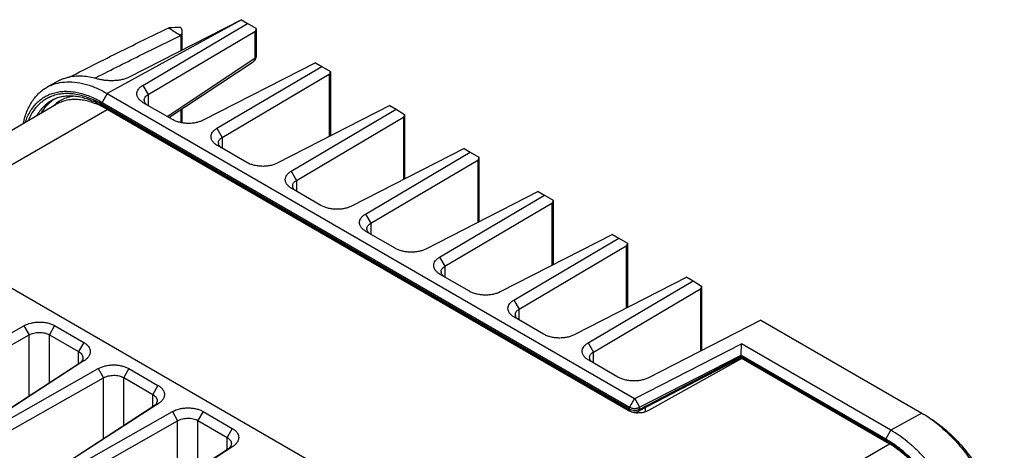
# Model space of a CAD drawing. Header units: inches. Extents: x 0 to 34, y 0 to 22.
# Tile 23 of 65: x 2.9 to 6.3, y 15.6 to 17. Entities that reach past the tile are written whole.
import ezdxf

# ---------------------------------------------------------------- set-up
doc = ezdxf.new("R2010")
doc.units = ezdxf.units.IN
doc.header["$LTSCALE"] = 1.87
doc.header["$MEASUREMENT"] = 0
doc.layers.get('0').update_dxf_attribs({"linetype": 'CONTINUOUS'})
doc.layers.add('02___PRT_ALL_AXES', color=7, linetype='CONTINUOUS')

msp = doc.modelspace()

# ---------------------------------------------------------------- linework, layer by layer
at = {"color": 7, "linetype": 'CONTINUOUS'}
for p, q in [((3.6503, 17.0297), (3.1906, 16.7772)), ((3.6506, 17.03), (3.2635, 16.8327)), ((3.312, 16.8051), (3.6717, 17.0173)), ((3.6503, 17.0297), (3.6717, 17.0173)), ((3.701, 17), (3.6717, 17.0173)), ((3.3303, 16.7739), (3.6969, 16.9902)), ((3.4464, 16.9904), (3.4464, 16.9261)), ((3.6969, 16.9902), (3.6969, 16.8982)), ((3.701, 17), (3.701, 16.9992)), ((3.701, 16.9992), (3.701, 16.9035)), ((3.4424, 16.976), (3.4388, 16.9783)), ((3.4424, 16.976), (3.4424, 16.924)), ((3.3954, 16.6989), (3.6969, 16.8982)), ((3.4019, 16.6951), (3.6907, 16.886)), ((3.9046, 16.8828), (3.519, 16.6856)), ((3.6932, 16.8881), (3.6913, 16.8864)), ((3.7009, 16.902), (3.701, 16.9039)), ((3.9046, 16.8828), (3.9262, 16.8703)), ((3.5666, 16.6582), (3.9262, 16.8703)), ((3.9262, 16.8703), (3.9555, 16.853)), ((3.9555, 16.853), (3.9555, 16.8522)), ((3.9555, 16.8522), (3.9555, 16.6317)), ((3.0282, 16.8226), (2.986, 16.7999)), ((3.1472, 16.8296), (3.1492, 16.8306)), ((3.1492, 16.8306), (3.1526, 16.8323)), ((3.5849, 16.6269), (3.9515, 16.8432)), ((3.9515, 16.8432), (3.9515, 16.6296)), ((3.312, 16.8051), (3.3303, 16.7739)), ((3.1906, 16.7772), (3.173, 16.7471)), ((3.173, 16.7471), (4.9808, 15.7033)), ((3.1906, 16.7772), (4.9985, 15.7334)), ((3.3138, 16.7459), (3.3126, 16.7467)), ((3.3303, 16.7739), (3.3303, 16.7364)), ((2.4956, 16.3217), (3.1906, 16.723)), ((4.9808, 15.6962), (3.173, 16.74)), ((4.9837, 15.6898), (3.1759, 16.7336)), ((4.9764, 15.6919), (3.1906, 16.723)), ((3.1906, 16.723), (3.1906, 16.723)), ((3.4139, 16.6882), (3.3138, 16.7459)), ((3.4424, 16.7219), (3.4424, 16.6777)), ((3.4464, 16.7245), (3.4464, 16.6769)), ((4.1592, 16.7358), (3.7735, 16.5387)), ((3.8211, 16.5112), (4.1808, 16.7233)), ((4.1592, 16.7358), (4.1808, 16.7233)), ((4.1808, 16.7233), (4.2101, 16.706)), ((3.8394, 16.4799), (4.2061, 16.6962)), ((4.2061, 16.6962), (4.2061, 16.4827)), ((4.2101, 16.706), (4.2101, 16.7052)), ((4.2101, 16.7053), (4.2101, 16.4847)), ((3.5666, 16.6582), (3.5849, 16.6269)), ((3.5849, 16.6269), (3.5849, 16.5895)), ((3.5684, 16.599), (3.5671, 16.5997)), ((3.6685, 16.5412), (3.5684, 16.599)), ((4.4138, 16.5888), (4.0281, 16.3917)), ((4.4138, 16.5888), (4.4353, 16.5764)), ((4.0757, 16.3642), (4.4353, 16.5764)), ((4.094, 16.3329), (4.4606, 16.5492)), ((4.4353, 16.5764), (4.4646, 16.559)), ((4.4606, 16.5492), (4.4606, 16.3357)), ((4.4646, 16.559), (4.4647, 16.5582)), ((4.4647, 16.5583), (4.4647, 16.3377)), ((3.8211, 16.5112), (3.8394, 16.4799)), ((3.8394, 16.4799), (3.8394, 16.4425)), ((3.823, 16.452), (3.8217, 16.4527)), ((3.923, 16.3942), (3.823, 16.452)), ((4.6683, 16.4418), (4.2826, 16.2447)), ((4.3302, 16.2172), (4.6899, 16.4294)), ((4.6683, 16.4418), (4.6899, 16.4294)), ((4.6899, 16.4294), (4.7192, 16.412)), ((4.7192, 16.412), (4.7192, 16.4112)), ((4.7192, 16.4113), (4.7192, 16.1908)), ((4.3485, 16.186), (4.7152, 16.4023)), ((4.7152, 16.4023), (4.7152, 16.1887)), ((4.2625, 15.301), (2.4482, 16.3486)), ((4.0757, 16.3642), (4.094, 16.3329)), ((4.094, 16.3329), (4.094, 16.2955)), ((4.0775, 16.305), (4.0762, 16.3058)), ((4.1776, 16.2472), (4.0775, 16.305)), ((4.9229, 16.2949), (4.5372, 16.0977)), ((4.5848, 16.0702), (4.9445, 16.2824)), ((4.9229, 16.2949), (4.9445, 16.2824)), ((4.9445, 16.2824), (4.9738, 16.2651)), ((4.6031, 16.039), (4.9697, 16.2553)), ((4.9697, 16.2553), (4.9697, 16.0417)), ((4.9738, 16.2651), (4.9738, 16.2643)), ((4.9738, 16.2643), (4.9738, 16.0438)), ((4.3302, 16.2172), (4.3485, 16.186)), ((4.3485, 16.186), (4.3485, 16.1485)), ((4.3321, 16.158), (4.3308, 16.1588)), ((4.4322, 16.1002), (4.3321, 16.158)), ((5.1774, 16.1479), (4.7918, 15.9508)), ((5.1774, 16.1479), (5.199, 16.1354)), ((4.8394, 15.9233), (5.199, 16.1354)), ((4.8577, 15.892), (5.2243, 16.1083)), ((5.199, 16.1354), (5.2283, 16.1181)), ((5.2243, 16.1083), (5.2243, 15.8947)), ((5.2283, 16.1181), (5.2283, 16.1173)), ((5.2283, 16.1173), (5.2283, 15.8968)), ((4.5848, 16.0702), (4.6031, 16.039)), ((4.6031, 16.0015), (4.6031, 16.039)), ((4.5866, 16.011), (4.5854, 16.0118)), ((4.6867, 15.9533), (4.5866, 16.011)), ((2.5191, 15.7639), (2.9047, 15.9821)), ((2.9047, 15.9821), (2.9227, 15.9506)), ((3.0098, 15.9825), (2.9921, 15.9513)), ((3.0098, 15.9825), (3.1099, 15.9247)), ((5.432, 16.0009), (5.0463, 15.8038)), ((5.432, 16.0009), (5.9837, 15.6824)), ((2.5295, 15.7282), (2.9227, 15.9506)), ((2.9227, 15.7413), (2.9227, 15.9506)), ((2.9921, 15.7863), (2.9921, 15.9513)), ((2.9921, 15.9513), (3.0922, 15.8936)), ((3.1099, 15.9247), (3.0922, 15.8936)), ((4.8394, 15.9233), (4.8577, 15.892)), ((4.9993, 15.7334), (5.3648, 15.9202)), ((5.3638, 15.881), (5.3648, 15.9202)), ((5.8776, 15.6241), (5.3648, 15.9202)), ((3.0922, 15.8512), (3.0922, 15.8936)), ((4.8577, 15.8546), (4.8577, 15.892)), ((5.3643, 15.8717), (5.0124, 15.6892)), ((5.0155, 15.7029), (5.3638, 15.881)), ((5.3638, 15.8764), (5.0155, 15.6957)), ((5.3668, 15.8701), (5.0465, 15.6915)), ((5.3638, 15.877), (5.3638, 15.8805)), ((5.86, 15.594), (5.3638, 15.8805)), ((5.3638, 15.877), (5.86, 15.5905)), ((5.3642, 15.8717), (5.3638, 15.8753)), ((5.3641, 15.8717), (5.8631, 15.5836)), ((3.0934, 15.852), (2.7268, 15.6143)), ((3.1117, 15.8626), (2.752, 15.6294)), ((2.7736, 15.6169), (3.1593, 15.8351)), ((3.1117, 15.8626), (3.0934, 15.852)), ((3.1593, 15.8351), (3.1772, 15.8036)), ((3.2643, 15.8355), (3.2467, 15.8044)), ((3.2643, 15.8355), (3.3644, 15.7777)), ((4.8412, 15.8641), (4.8399, 15.8648)), ((4.9413, 15.8063), (4.8412, 15.8641)), ((5.3403, 15.8553), (5.3403, 15.8593)), ((2.784, 15.5812), (3.1772, 15.8036)), ((3.1772, 15.5943), (3.1772, 15.8036)), ((3.2467, 15.6394), (3.2467, 15.8044)), ((3.2467, 15.8044), (3.3467, 15.7466)), ((3.3644, 15.7777), (3.3467, 15.7466)), ((3.3467, 15.7042), (3.3467, 15.7466)), ((3.348, 15.705), (2.9813, 15.4673)), ((3.3662, 15.7156), (3.0066, 15.4824)), ((3.3662, 15.7156), (3.348, 15.705)), ((4.965, 15.6985), (4.965, 15.7006)), ((4.9985, 15.7334), (4.9808, 15.7033)), ((4.9808, 15.6962), (4.9808, 15.7033)), ((4.9985, 15.7334), (4.9993, 15.7334)), ((4.9993, 15.7334), (5.0155, 15.7029)), ((5.0155, 15.6957), (5.0155, 15.7029)), ((5.0344, 15.7006), (5.0344, 15.6866)), ((3.0282, 15.4699), (3.4139, 15.6881)), ((3.4139, 15.6881), (3.4318, 15.6566)), ((3.5189, 15.6885), (3.5012, 15.6574)), ((3.5189, 15.6885), (3.619, 15.6307)), ((4.9764, 15.6919), (4.9764, 15.6919)), ((4.9803, 15.6899), (4.9764, 15.6919)), ((4.9964, 15.6861), (4.9999, 15.686)), ((5.9837, 15.6824), (5.8776, 15.6241)), ((5.9837, 15.6824), (5.9908, 15.6782)), ((3.0386, 15.4342), (3.4318, 15.6566)), ((3.4318, 15.4473), (3.4318, 15.6566)), ((3.5012, 15.4924), (3.5012, 15.6574)), ((3.5012, 15.6574), (3.6013, 15.5996)), ((3.619, 15.6307), (3.6013, 15.5996)), ((3.6013, 15.5573), (3.6013, 15.5996)), ((5.86, 15.594), (5.8776, 15.6241)), ((3.6208, 15.5686), (3.2612, 15.3354)), ((3.6208, 15.5686), (3.6025, 15.558)), ((4.466, 14.7647), (5.8733, 15.5773)), ((3.6025, 15.558), (3.2359, 15.3203))]:
    msp.add_line(p, q, dxfattribs=at)
for points in [[(3.6907, 16.886), (3.692, 16.887), (3.6942, 16.8888), (3.6961, 16.8908), (3.6976, 16.8929), (3.6989, 16.895), (3.6998, 16.8973), (3.7005, 16.8996), (3.7009, 16.902)], [(4.9837, 15.6898), (4.9865, 15.6884), (4.9897, 15.6872), (4.993, 15.6865), (4.9964, 15.6861)], [(4.9999, 15.686), (5.0034, 15.6863), (5.0067, 15.687), (5.01, 15.688), (5.0124, 15.6892)]]:
    msp.add_lwpolyline(points, dxfattribs=at)
for centre, radius, start, end in [((3.4858, 15.0747), 1.9293, 91.3011, 92.5149), ((9.4163, 26.4401), 11.1918, 237.48928, 237.71727), ((3.6822, 16.8988), 0.0154, 303.4556, 306.4054), ((3.67, 16.8983), 0.027, 357.4953, 359.7693), ((3.6956, 16.9035), 0.00537, 353.8131, 359.9832), ((3.0913, 16.6867), 0.1498, 101.9464, 106.6732), ((3.046, 16.6465), 0.1298, 112.8078, 113.5125), ((3.0552, 16.6538), 0.114, 114.7198, 118.7694), ((3.0756, 16.6534), 0.1242, 124.3965, 126.4792), ((3.0752, 16.654), 0.1235, 122.8937, 124.3955), ((3.0559, 16.6523), 0.1157, 112.0887, 114.718), ((3.0914, 16.6501), 0.12, 120.0562, 131.559), ((3.3487, 16.8064), 0.0698, 238.0148, 238.8072), ((3.3323, 16.7552), 0.0154, 179.9894, 182.1056), ((3.3327, 16.7552), 0.0158, 182.1615, 190.9439), ((3.0947, 16.6464), 0.125, 132.8738, 134.4221), ((3.0938, 16.6474), 0.1236, 131.5327, 132.8733), ((3.0135, 16.4531), 0.3241, 61.5344, 63.1969), ((3.009, 16.4448), 0.3335, 60.9503, 61.5369), ((3.005, 16.4376), 0.3417, 59.9973, 60.948), ((3.0327, 16.4495), 0.3158, 59.9907, 63.3226), ((3.6033, 16.6594), 0.0698, 238.0148, 238.8072), ((3.5868, 16.6082), 0.0154, 179.9894, 182.1056), ((3.5873, 16.6083), 0.0158, 182.1615, 190.9439), ((3.8578, 16.5124), 0.0698, 238.0148, 238.8072), ((3.8414, 16.4612), 0.0154, 179.9894, 182.1056), ((3.8418, 16.4613), 0.0158, 182.1615, 190.9439), ((4.0959, 16.3143), 0.0154, 179.9894, 182.1056), ((4.0964, 16.3143), 0.0158, 182.1615, 190.9439), ((4.1124, 16.3654), 0.0698, 238.0148, 238.8072), ((4.3669, 16.2185), 0.0698, 238.0148, 238.8072), ((4.3505, 16.1673), 0.0154, 179.9894, 182.1056), ((4.3509, 16.1673), 0.0158, 182.1615, 190.9439), ((4.6215, 16.0715), 0.0698, 238.0148, 238.8072), ((4.6051, 16.0203), 0.0154, 179.9894, 182.1056), ((4.6055, 16.0203), 0.0158, 182.1615, 190.9439), ((4.8596, 15.8733), 0.0154, 179.9894, 182.1056), ((4.86, 15.8734), 0.0158, 182.1615, 190.9439), ((5.6772, 15.8907), 0.3138, 182.6061, 182.8131), ((3.075, 15.9192), 0.0674, 302.9217, 304.4972), ((4.8761, 15.9245), 0.0698, 238.0148, 238.8072), ((3.3296, 15.7722), 0.0674, 302.9217, 304.4972), ((4.9934, 15.7181), 0.0253, 240.0504, 243.5235), ((4.9987, 15.7355), 0.0436, 268.9936, 270.9855), ((5.0116, 15.7678), 0.0844, 261.0771, 268.0118), ((5.7826, 15.3348), 0.4016, 56.8333, 58.7651), ((5.7657, 15.309), 0.4324, 53.8651, 56.8367), ((3.5842, 15.6252), 0.0674, 302.9217, 304.4972), ((5.6775, 15.278), 0.3648, 58.7359, 59.9917), ((5.6815, 15.2814), 0.3569, 59.0058, 59.997), ((5.68, 15.2675), 0.3653, 55.9973, 59.9302), ((5.6723, 15.2661), 0.3748, 56.8333, 59.0034), ((5.6669, 15.2608), 0.3851, 56.8217, 58.7232), ((5.6558, 15.2407), 0.4051, 53.9215, 56.841), ((5.6497, 15.2348), 0.4163, 53.8705, 56.7936), ((5.6604, 15.2383), 0.4005, 53.8983, 56.0012), ((5.6404, 15.222), 0.432, 53.7464, 53.8808), ((5.6348, 15.2143), 0.4416, 52.5054, 53.7411)]:
    msp.add_arc(centre, radius, start, end, dxfattribs=at)
for centre, major_axis, ratio, start_param, end_param in [((3.686, 17.0083), (-0.0111, 0.0181), 0.559592, -3.149943, -2.400218), ((3.9405, 16.8614), (-0.0111, 0.0181), 0.559592, -3.149943, -2.400218), ((4.1951, 16.7144), (-0.0111, 0.0181), 0.559592, -3.149943, -2.400218), ((4.4497, 16.5674), (-0.0111, 0.0181), 0.559592, -3.149943, -2.400218), ((4.7042, 16.4204), (-0.0111, 0.0181), 0.559592, -3.149943, -2.400218), ((4.9588, 16.2734), (-0.0111, 0.0181), 0.559592, -3.149943, -2.400218), ((5.2133, 16.1265), (-0.0111, 0.0181), 0.559592, -3.149943, -2.400218), ((5.3747, 15.8829), (0.0079, 0.0128), 0.597115, -3.908227, -3.858395)]:
    msp.add_ellipse(centre, major_axis=major_axis, ratio=ratio, start_param=start_param, end_param=end_param, dxfattribs=at)
for points, knots in [([(3.0603, 16.8332), (3.1231, 16.8652), (3.2363, 16.9224), (3.3503, 16.9779), (3.4012, 17.0022)], [0, 0, 0, 0, 0.555973, 1, 1, 1, 1]), ([(3.442, 17.0035), (3.4436, 17.0018), (3.4458, 16.9975), (3.4464, 16.9928), (3.4464, 16.9905)], [0, 0, 0, 0, 0.497209, 1, 1, 1, 1]), ([(3.4464, 16.9905), (3.4464, 16.9892), (3.4461, 16.9842), (3.4444, 16.9792), (3.4424, 16.976)], [0, 0, 0, 0, 0.248934, 1, 1, 1, 1]), ([(3.1526, 16.8323), (3.2054, 16.8592), (3.3017, 16.9077), (3.3986, 16.955), (3.4424, 16.976)], [0, 0, 0, 0, 0.549183, 1, 1, 1, 1]), ([(3.6969, 16.8971), (3.6969, 16.8963), (3.6968, 16.895), (3.6963, 16.8934), (3.6958, 16.8918), (3.6948, 16.89), (3.6938, 16.8887), (3.6932, 16.8881)], [0, 0, 0, 0, 0.258025, 0.383816, 0.508184, 0.754179, 1, 1, 1, 1]), ([(3.6969, 16.8975), (3.6975, 16.8979), (3.6985, 16.8986), (3.6998, 16.8999), (3.7006, 16.9014), (3.7009, 16.9024), (3.7009, 16.9029)], [0, 0, 0, 0, 0.284333, 0.540762, 0.776399, 1, 1, 1, 1]), ([(2.986, 16.7999), (2.9947, 16.8046), (3.0134, 16.8122), (3.0332, 16.8158), (3.0434, 16.8167)], [0, 0, 0, 0, 0.491956, 1, 1, 1, 1]), ([(3.0483, 16.8301), (3.0461, 16.8295), (3.042, 16.8282), (3.0365, 16.8263), (3.0319, 16.8244), (3.0292, 16.8231), (3.028, 16.8225)], [0, 0, 0, 0, 0.318276, 0.590732, 0.81785, 1, 1, 1, 1]), ([(3.0434, 16.8167), (3.0549, 16.8177), (3.0789, 16.8174), (3.1156, 16.8103), (3.1535, 16.797), (3.1782, 16.7844), (3.1906, 16.7772)], [0, 0, 0, 0, 0.223396, 0.463256, 0.722006, 1, 1, 1, 1]), ([(3.155, 16.8276), (3.1468, 16.83), (3.1305, 16.8338), (3.1062, 16.8368), (3.0827, 16.8368), (3.0676, 16.8347), (3.0603, 16.8332)], [0, 0, 0, 0, 0.268094, 0.523081, 0.766318, 1, 1, 1, 1]), ([(3.2635, 16.8327), (3.2597, 16.8308), (3.2512, 16.8273), (3.2376, 16.8238), (3.223, 16.8217), (3.2081, 16.8209), (3.1934, 16.8212), (3.1794, 16.8225), (3.1667, 16.8246), (3.1587, 16.8265), (3.155, 16.8276)], [0, 0, 0, 0, 0.117986, 0.245979, 0.380169, 0.516383, 0.650309, 0.777832, 0.895407, 1, 1, 1, 1]), ([(2.9028, 16.6753), (2.9043, 16.6824), (2.9078, 16.6963), (2.9146, 16.7161), (2.923, 16.7344), (2.9329, 16.7512), (2.9442, 16.7662), (2.9568, 16.7794), (2.9707, 16.7908), (2.9808, 16.7971), (2.986, 16.7999)], [0, 0, 0, 0, 0.141233, 0.276571, 0.40644, 0.531429, 0.652287, 0.769928, 0.885437, 1, 1, 1, 1]), ([(2.9096, 16.6792), (2.9118, 16.6857), (2.9168, 16.6982), (2.9259, 16.7157), (2.9366, 16.7315), (2.9488, 16.7454), (2.9623, 16.7573), (2.9772, 16.7672), (2.9933, 16.775), (3.0105, 16.7806), (3.0287, 16.7841), (3.0477, 16.7853), (3.0675, 16.7843), (3.0879, 16.7811), (3.1089, 16.7758), (3.1302, 16.7683), (3.1517, 16.7588), (3.1659, 16.7512), (3.173, 16.7471)], [0, 0, 0, 0, 0.064417, 0.126154, 0.185578, 0.243152, 0.299438, 0.355073, 0.410731, 0.467083, 0.524763, 0.584326, 0.646229, 0.710834, 0.778407, 0.849127, 0.923027, 1, 1, 1, 1]), ([(3.3118, 16.7472), (3.3088, 16.749), (3.3034, 16.753), (3.2978, 16.7591), (3.2947, 16.7643), (3.293, 16.7683), (3.2919, 16.7723), (3.2916, 16.7764), (3.2919, 16.7805), (3.2933, 16.7859), (3.2969, 16.7925), (3.3035, 16.7995), (3.309, 16.8034), (3.312, 16.8051)], [0, 0, 0, 0, 0.142046, 0.271471, 0.332025, 0.390116, 0.446237, 0.50119, 0.556009, 0.611733, 0.729054, 0.858022, 1, 1, 1, 1]), ([(2.9942, 16.7655), (2.9901, 16.7637), (2.9821, 16.7597), (2.9708, 16.7525), (2.9601, 16.744), (2.9469, 16.7311), (2.9324, 16.7118), (2.9237, 16.6944), (2.9199, 16.6852)], [0, 0, 0, 0, 0.119642, 0.239212, 0.359584, 0.481597, 0.733348, 1, 1, 1, 1]), ([(3.0003, 16.7538), (2.995, 16.7509), (2.9849, 16.7443), (2.9711, 16.7322), (2.9588, 16.7179), (2.9519, 16.7073), (2.9487, 16.7017)], [0, 0, 0, 0, 0.242515, 0.487942, 0.739497, 1, 1, 1, 1]), ([(2.9645, 16.7109), (2.9694, 16.7192), (2.9777, 16.731), (2.9909, 16.7446), (2.998, 16.7505), (3.0017, 16.7533)], [0, 0, 0, 0, 0.510808, 0.75734, 1, 1, 1, 1]), ([(3.173, 16.74), (3.1651, 16.7445), (3.1494, 16.7528), (3.1183, 16.766), (3.087, 16.7746), (3.0565, 16.7773), (3.0351, 16.7766), (3.0147, 16.773), (3.0018, 16.7687), (2.9957, 16.7661)], [0, 0, 0, 0, 0.146858, 0.286986, 0.546312, 0.666627, 0.781586, 0.892258, 1, 1, 1, 1]), ([(3.1596, 16.7424), (3.1465, 16.749), (3.1265, 16.7574), (3.0995, 16.7647), (3.0803, 16.7679), (3.0619, 16.769), (3.0444, 16.768), (3.0278, 16.765), (3.0174, 16.7615), (3.0124, 16.7595)], [0, 0, 0, 0, 0.289237, 0.423028, 0.549733, 0.669806, 0.784128, 0.893786, 1, 1, 1, 1]), ([(3.1745, 16.7317), (3.1672, 16.7353), (3.1528, 16.7418), (3.131, 16.7494), (3.1096, 16.7544), (3.0888, 16.7569), (3.0689, 16.7567), (3.0499, 16.754), (3.032, 16.7486), (3.0209, 16.7433), (3.0156, 16.7403)], [0, 0, 0, 0, 0.146482, 0.285754, 0.417928, 0.543517, 0.663307, 0.778366, 0.890057, 1, 1, 1, 1]), ([(3.0313, 16.754), (3.0374, 16.7574), (3.0502, 16.7634), (3.0639, 16.767), (3.0709, 16.7683)], [0, 0, 0, 0, 0.494959, 1, 1, 1, 1]), ([(3.3169, 16.7552), (3.3169, 16.757), (3.3175, 16.7606), (3.3203, 16.7657), (3.3246, 16.7702), (3.3283, 16.7727), (3.3303, 16.7739)], [0, 0, 0, 0, 0.218217, 0.450792, 0.70972, 1, 1, 1, 1]), ([(3.3264, 16.7387), (3.3252, 16.7397), (3.3229, 16.7417), (3.3202, 16.745), (3.3182, 16.7485), (3.3174, 16.751), (3.3172, 16.7522)], [0, 0, 0, 0, 0.279413, 0.537174, 0.775811, 1, 1, 1, 1]), ([(3.1759, 16.7336), (3.1754, 16.7338), (3.1745, 16.7346), (3.1736, 16.7361), (3.1731, 16.7379), (3.173, 16.7393), (3.173, 16.74)], [0, 0, 0, 0, 0.217671, 0.450948, 0.710818, 1, 1, 1, 1]), ([(3.519, 16.6856), (3.5154, 16.6838), (3.5075, 16.6806), (3.4948, 16.6772), (3.4809, 16.6752), (3.4663, 16.6747), (3.4518, 16.6758), (3.4379, 16.6784), (3.4252, 16.6825), (3.4175, 16.6861), (3.4139, 16.6882)], [0, 0, 0, 0, 0.111222, 0.232889, 0.363544, 0.498474, 0.633279, 0.764316, 0.887539, 1, 1, 1, 1]), ([(3.5663, 16.6002), (3.5634, 16.6021), (3.5579, 16.606), (3.5524, 16.6121), (3.5492, 16.6173), (3.5475, 16.6213), (3.5465, 16.6253), (3.5461, 16.6294), (3.5465, 16.6335), (3.5479, 16.6389), (3.5515, 16.6456), (3.5581, 16.6525), (3.5636, 16.6564), (3.5666, 16.6582)], [0, 0, 0, 0, 0.142046, 0.271471, 0.332025, 0.390116, 0.446237, 0.50119, 0.556009, 0.611733, 0.729054, 0.858022, 1, 1, 1, 1]), ([(3.5714, 16.6082), (3.5714, 16.61), (3.5721, 16.6136), (3.5748, 16.6187), (3.5792, 16.6232), (3.5828, 16.6257), (3.5849, 16.6269)], [0, 0, 0, 0, 0.218217, 0.450792, 0.70972, 1, 1, 1, 1]), ([(3.5809, 16.5917), (3.5797, 16.5927), (3.5775, 16.5947), (3.5747, 16.598), (3.5727, 16.6015), (3.572, 16.604), (3.5717, 16.6053)], [0, 0, 0, 0, 0.279413, 0.537174, 0.775811, 1, 1, 1, 1]), ([(3.7735, 16.5387), (3.7699, 16.5368), (3.7621, 16.5336), (3.7493, 16.5302), (3.7354, 16.5282), (3.7209, 16.5277), (3.7064, 16.5288), (3.6925, 16.5315), (3.6798, 16.5355), (3.672, 16.5391), (3.6685, 16.5412)], [0, 0, 0, 0, 0.111222, 0.232889, 0.363544, 0.498474, 0.633279, 0.764316, 0.887539, 1, 1, 1, 1]), ([(3.8209, 16.4532), (3.8179, 16.4551), (3.8125, 16.4591), (3.807, 16.4651), (3.8038, 16.4704), (3.8021, 16.4743), (3.801, 16.4784), (3.8007, 16.4824), (3.8011, 16.4865), (3.8025, 16.4919), (3.806, 16.4986), (3.8126, 16.5056), (3.8181, 16.5094), (3.8211, 16.5112)], [0, 0, 0, 0, 0.142046, 0.271471, 0.332025, 0.390116, 0.446237, 0.50119, 0.556009, 0.611733, 0.729054, 0.858022, 1, 1, 1, 1]), ([(3.826, 16.4612), (3.826, 16.463), (3.8266, 16.4666), (3.8294, 16.4717), (3.8338, 16.4763), (3.8374, 16.4788), (3.8394, 16.4799)], [0, 0, 0, 0, 0.218217, 0.450792, 0.70972, 1, 1, 1, 1]), ([(3.8355, 16.4447), (3.8343, 16.4457), (3.832, 16.4477), (3.8293, 16.4511), (3.8273, 16.4546), (3.8265, 16.457), (3.8263, 16.4583)], [0, 0, 0, 0, 0.279413, 0.537174, 0.775811, 1, 1, 1, 1]), ([(4.0281, 16.3917), (4.0245, 16.3899), (4.0167, 16.3866), (4.0039, 16.3832), (3.99, 16.3812), (3.9754, 16.3807), (3.9609, 16.3818), (3.947, 16.3845), (3.9343, 16.3885), (3.9266, 16.3922), (3.923, 16.3942)], [0, 0, 0, 0, 0.111222, 0.232889, 0.363544, 0.498474, 0.633279, 0.764316, 0.887539, 1, 1, 1, 1]), ([(4.0754, 16.3063), (4.0725, 16.3081), (4.0671, 16.3121), (4.0615, 16.3182), (4.0583, 16.3234), (4.0566, 16.3273), (4.0556, 16.3314), (4.0553, 16.3355), (4.0556, 16.3395), (4.057, 16.345), (4.0606, 16.3516), (4.0672, 16.3586), (4.0727, 16.3624), (4.0757, 16.3642)], [0, 0, 0, 0, 0.142046, 0.271471, 0.332025, 0.390116, 0.446237, 0.50119, 0.556009, 0.611733, 0.729054, 0.858022, 1, 1, 1, 1]), ([(4.0806, 16.3143), (4.0806, 16.316), (4.0812, 16.3197), (4.0839, 16.3247), (4.0883, 16.3293), (4.092, 16.3318), (4.094, 16.3329)], [0, 0, 0, 0, 0.218217, 0.450792, 0.70972, 1, 1, 1, 1]), ([(4.0901, 16.2978), (4.0888, 16.2987), (4.0866, 16.3007), (4.0838, 16.3041), (4.0819, 16.3076), (4.0811, 16.3101), (4.0808, 16.3113)], [0, 0, 0, 0, 0.279413, 0.537174, 0.775811, 1, 1, 1, 1]), ([(4.2826, 16.2447), (4.279, 16.2429), (4.2712, 16.2396), (4.2585, 16.2362), (4.2445, 16.2342), (4.23, 16.2337), (4.2155, 16.2349), (4.2016, 16.2375), (4.1889, 16.2415), (4.1811, 16.2452), (4.1776, 16.2472)], [0, 0, 0, 0, 0.111222, 0.232889, 0.363544, 0.498474, 0.633279, 0.764316, 0.887539, 1, 1, 1, 1]), ([(4.33, 16.1593), (4.327, 16.1611), (4.3216, 16.1651), (4.3161, 16.1712), (4.3129, 16.1764), (4.3112, 16.1804), (4.3102, 16.1844), (4.3098, 16.1885), (4.3102, 16.1925), (4.3116, 16.198), (4.3152, 16.2046), (4.3218, 16.2116), (4.3272, 16.2154), (4.3303, 16.2172)], [0, 0, 0, 0, 0.142046, 0.271471, 0.332025, 0.390116, 0.446237, 0.50119, 0.556009, 0.611733, 0.729054, 0.858022, 1, 1, 1, 1]), ([(4.3351, 16.1673), (4.3351, 16.169), (4.3357, 16.1727), (4.3385, 16.1777), (4.3429, 16.1823), (4.3465, 16.1848), (4.3485, 16.186)], [0, 0, 0, 0, 0.218217, 0.450792, 0.70972, 1, 1, 1, 1]), ([(4.3446, 16.1508), (4.3434, 16.1517), (4.3412, 16.1537), (4.3384, 16.1571), (4.3364, 16.1606), (4.3356, 16.1631), (4.3354, 16.1643)], [0, 0, 0, 0, 0.279413, 0.537174, 0.775811, 1, 1, 1, 1]), ([(4.5372, 16.0977), (4.5336, 16.0959), (4.5258, 16.0926), (4.513, 16.0892), (4.4991, 16.0872), (4.4846, 16.0868), (4.47, 16.0879), (4.4562, 16.0905), (4.4434, 16.0945), (4.4357, 16.0982), (4.4322, 16.1002)], [0, 0, 0, 0, 0.111222, 0.232889, 0.363544, 0.498474, 0.633279, 0.764316, 0.887539, 1, 1, 1, 1]), ([(4.5845, 16.0123), (4.5816, 16.0142), (4.5762, 16.0181), (4.5706, 16.0242), (4.5675, 16.0294), (4.5658, 16.0334), (4.5647, 16.0374), (4.5644, 16.0415), (4.5647, 16.0456), (4.5661, 16.051), (4.5697, 16.0576), (4.5763, 16.0646), (4.5818, 16.0685), (4.5848, 16.0702)], [0, 0, 0, 0, 0.142046, 0.271471, 0.332025, 0.390116, 0.446237, 0.50119, 0.556009, 0.611733, 0.729054, 0.858022, 1, 1, 1, 1]), ([(4.5897, 16.0203), (4.5897, 16.0221), (4.5903, 16.0257), (4.5931, 16.0308), (4.5974, 16.0353), (4.6011, 16.0378), (4.6031, 16.039)], [0, 0, 0, 0, 0.218217, 0.450792, 0.70972, 1, 1, 1, 1]), ([(4.5992, 16.0038), (4.598, 16.0048), (4.5957, 16.0068), (4.593, 16.0101), (4.591, 16.0136), (4.5902, 16.0161), (4.59, 16.0173)], [0, 0, 0, 0, 0.279413, 0.537174, 0.775811, 1, 1, 1, 1]), ([(2.9047, 15.9821), (2.9123, 15.9863), (2.9252, 15.991), (2.9433, 15.9942), (2.9578, 15.9951), (2.9723, 15.9943), (2.9861, 15.9919), (2.9987, 15.988), (3.0063, 15.9845), (3.0098, 15.9825)], [0, 0, 0, 0, 0.239003, 0.370679, 0.505353, 0.639478, 0.768991, 0.889672, 1, 1, 1, 1]), ([(2.9227, 15.9506), (2.9251, 15.952), (2.9304, 15.9545), (2.9419, 15.9582), (2.9576, 15.9601), (2.9731, 15.9585), (2.9846, 15.9551), (2.9897, 15.9527), (2.9921, 15.9513)], [0, 0, 0, 0, 0.116888, 0.241742, 0.504293, 0.764506, 0.886631, 1, 1, 1, 1]), ([(4.7918, 15.9508), (4.7882, 15.9489), (4.7803, 15.9457), (4.7676, 15.9423), (4.7536, 15.9403), (4.7391, 15.9398), (4.7246, 15.9409), (4.7107, 15.9435), (4.698, 15.9476), (4.6902, 15.9512), (4.6867, 15.9533)], [0, 0, 0, 0, 0.111222, 0.232889, 0.363544, 0.498474, 0.633279, 0.764316, 0.887539, 1, 1, 1, 1]), ([(3.1099, 15.9247), (3.113, 15.9229), (3.1188, 15.9189), (3.1258, 15.9116), (3.1298, 15.9047), (3.1315, 15.899), (3.1321, 15.8947), (3.132, 15.8904), (3.1311, 15.8861), (3.1296, 15.8819), (3.1267, 15.8764), (3.1214, 15.8699), (3.1161, 15.8656), (3.1132, 15.8636)], [0, 0, 0, 0, 0.142381, 0.273024, 0.392781, 0.449716, 0.505583, 0.561301, 0.617812, 0.675824, 0.735761, 0.862302, 1, 1, 1, 1]), ([(4.8391, 15.8653), (4.8361, 15.8672), (4.8307, 15.8711), (4.8252, 15.8772), (4.822, 15.8824), (4.8203, 15.8864), (4.8193, 15.8904), (4.8189, 15.8945), (4.8193, 15.8986), (4.8207, 15.904), (4.8243, 15.9107), (4.8309, 15.9177), (4.8364, 15.9215), (4.8394, 15.9233)], [0, 0, 0, 0, 0.142046, 0.271471, 0.332025, 0.390116, 0.446237, 0.50119, 0.556009, 0.611733, 0.729054, 0.858022, 1, 1, 1, 1]), ([(3.0922, 15.8936), (3.0944, 15.8923), (3.0984, 15.8895), (3.1031, 15.8844), (3.1061, 15.8787), (3.1068, 15.8747), (3.1068, 15.8727)], [0, 0, 0, 0, 0.286087, 0.544024, 0.778412, 1, 1, 1, 1]), ([(3.1068, 15.8727), (3.1068, 15.871), (3.1063, 15.8676), (3.105, 15.8644), (3.1041, 15.8629)], [0, 0, 0, 0, 0.487262, 1, 1, 1, 1]), ([(4.8442, 15.8733), (4.8442, 15.8751), (4.8449, 15.8787), (4.8476, 15.8838), (4.852, 15.8883), (4.8556, 15.8909), (4.8577, 15.892)], [0, 0, 0, 0, 0.218217, 0.450792, 0.70972, 1, 1, 1, 1]), ([(4.8537, 15.8568), (4.8525, 15.8578), (4.8503, 15.8598), (4.8475, 15.8631), (4.8455, 15.8667), (4.8447, 15.8691), (4.8445, 15.8704)], [0, 0, 0, 0, 0.279413, 0.537174, 0.775811, 1, 1, 1, 1]), ([(3.1041, 15.8629), (3.1029, 15.8608), (3.0997, 15.8567), (3.0957, 15.8535), (3.0934, 15.852)], [0, 0, 0, 0, 0.472616, 1, 1, 1, 1]), ([(3.1593, 15.8351), (3.1669, 15.8394), (3.1797, 15.8441), (3.1978, 15.8473), (3.2124, 15.8481), (3.2269, 15.8473), (3.2407, 15.8449), (3.2532, 15.8411), (3.2609, 15.8375), (3.2643, 15.8355)], [0, 0, 0, 0, 0.239003, 0.370679, 0.505353, 0.639478, 0.768991, 0.889672, 1, 1, 1, 1]), ([(3.1772, 15.8036), (3.1796, 15.805), (3.1849, 15.8075), (3.1965, 15.8112), (3.2121, 15.8131), (3.2277, 15.8116), (3.2391, 15.8081), (3.2443, 15.8057), (3.2467, 15.8044)], [0, 0, 0, 0, 0.116888, 0.241742, 0.504293, 0.764506, 0.886631, 1, 1, 1, 1]), ([(5.0463, 15.8038), (5.0427, 15.8019), (5.0349, 15.7987), (5.0221, 15.7953), (5.0082, 15.7933), (4.9937, 15.7928), (4.9792, 15.7939), (4.9653, 15.7966), (4.9526, 15.8006), (4.9448, 15.8043), (4.9413, 15.8063)], [0, 0, 0, 0, 0.111222, 0.232889, 0.363544, 0.498474, 0.633279, 0.764316, 0.887539, 1, 1, 1, 1]), ([(3.3644, 15.7777), (3.3676, 15.7759), (3.3734, 15.7719), (3.3804, 15.7647), (3.3844, 15.7577), (3.3861, 15.752), (3.3866, 15.7477), (3.3865, 15.7434), (3.3857, 15.7391), (3.3842, 15.7349), (3.3812, 15.7294), (3.376, 15.7229), (3.3707, 15.7186), (3.3678, 15.7166)], [0, 0, 0, 0, 0.142381, 0.273024, 0.392781, 0.449716, 0.505583, 0.561301, 0.617812, 0.675824, 0.735761, 0.862302, 1, 1, 1, 1]), ([(3.3467, 15.7466), (3.3489, 15.7453), (3.3529, 15.7425), (3.3577, 15.7375), (3.3607, 15.7318), (3.3614, 15.7277), (3.3614, 15.7257)], [0, 0, 0, 0, 0.286087, 0.544024, 0.778412, 1, 1, 1, 1]), ([(3.3587, 15.7159), (3.3575, 15.7138), (3.3543, 15.7097), (3.3502, 15.7065), (3.348, 15.705)], [0, 0, 0, 0, 0.472616, 1, 1, 1, 1]), ([(3.3614, 15.7257), (3.3614, 15.7241), (3.3609, 15.7206), (3.3595, 15.7175), (3.3587, 15.7159)], [0, 0, 0, 0, 0.487262, 1, 1, 1, 1]), ([(3.4139, 15.6881), (3.4214, 15.6924), (3.4343, 15.6971), (3.4524, 15.7003), (3.467, 15.7011), (3.4814, 15.7003), (3.4952, 15.6979), (3.5078, 15.6941), (3.5154, 15.6905), (3.5189, 15.6885)], [0, 0, 0, 0, 0.239003, 0.370679, 0.505353, 0.639478, 0.768991, 0.889672, 1, 1, 1, 1]), ([(4.9808, 15.7033), (4.982, 15.7026), (4.9845, 15.7014), (4.9903, 15.6997), (4.998, 15.6987), (5.0058, 15.6995), (5.0116, 15.7011), (5.0143, 15.7023), (5.0155, 15.7029)], [0, 0, 0, 0, 0.113774, 0.236557, 0.497889, 0.760366, 0.884525, 1, 1, 1, 1]), ([(4.9985, 15.6845), (4.9953, 15.685), (4.9891, 15.6863), (4.9831, 15.6886), (4.9803, 15.6899)], [0, 0, 0, 0, 0.515999, 1, 1, 1, 1]), ([(4.9837, 15.6898), (4.9832, 15.69), (4.9824, 15.6908), (4.9814, 15.6923), (4.9809, 15.6941), (4.9808, 15.6955), (4.9808, 15.6962)], [0, 0, 0, 0, 0.217754, 0.45174, 0.71185, 1, 1, 1, 1]), ([(4.9979, 15.6919), (4.9951, 15.6919), (4.9897, 15.6926), (4.9845, 15.6943), (4.9821, 15.6954)], [0, 0, 0, 0, 0.520835, 1, 1, 1, 1]), ([(5.0061, 15.6925), (5.0055, 15.6924), (5.0033, 15.6921), (5.0011, 15.6919), (4.9994, 15.6919)], [0, 0, 0, 0, 0.246634, 1, 1, 1, 1]), ([(5.0155, 15.6957), (5.0141, 15.6949), (5.011, 15.6936), (5.0078, 15.6928), (5.0061, 15.6925)], [0, 0, 0, 0, 0.480384, 1, 1, 1, 1]), ([(5.0241, 15.6843), (5.0228, 15.6841), (5.0177, 15.6835), (5.0126, 15.6833), (5.0087, 15.6835)], [0, 0, 0, 0, 0.247738, 1, 1, 1, 1]), ([(5.0124, 15.6892), (5.0129, 15.6894), (5.0138, 15.6901), (5.0148, 15.6916), (5.0154, 15.6935), (5.0155, 15.6949), (5.0155, 15.6957)], [0, 0, 0, 0, 0.214922, 0.447653, 0.708841, 1, 1, 1, 1]), ([(5.0465, 15.6915), (5.0449, 15.6906), (5.0415, 15.689), (5.0341, 15.6863), (5.0282, 15.6849), (5.0241, 15.6843)], [0, 0, 0, 0, 0.232434, 0.47839, 1, 1, 1, 1]), ([(6.0081, 15.6677), (6.0167, 15.6625), (6.0338, 15.6511), (6.0586, 15.6319), (6.0828, 15.6103), (6.1064, 15.5865), (6.129, 15.5607), (6.1504, 15.5332), (6.1706, 15.5042), (6.1892, 15.4739), (6.2061, 15.4426), (6.2212, 15.4107), (6.2343, 15.3783), (6.2453, 15.3459), (6.2541, 15.3136), (6.2607, 15.2818), (6.265, 15.2507), (6.2662, 15.2302), (6.2665, 15.2202)], [0, 0, 0, 0, 0.056227, 0.11485, 0.17558, 0.238144, 0.302238, 0.3675, 0.433551, 0.5, 0.566449, 0.6325, 0.697762, 0.761855, 0.82442, 0.88515, 0.943773, 1, 1, 1, 1]), ([(3.4318, 15.6566), (3.4342, 15.658), (3.4395, 15.6605), (3.4511, 15.6642), (3.4667, 15.6661), (3.4823, 15.6646), (3.4937, 15.6611), (3.4989, 15.6588), (3.5012, 15.6574)], [0, 0, 0, 0, 0.116888, 0.241742, 0.504293, 0.764506, 0.886631, 1, 1, 1, 1]), ([(6.0207, 15.6582), (6.0365, 15.6467), (6.0675, 15.6209), (6.1103, 15.5764), (6.1498, 15.5261), (6.1849, 15.4714), (6.2148, 15.4136), (6.2385, 15.3543), (6.2556, 15.295), (6.2625, 15.2553), (6.2646, 15.2358)], [0, 0, 0, 0, 0.117395, 0.241159, 0.369429, 0.500005, 0.63058, 0.758848, 0.88261, 1, 1, 1, 1]), ([(3.6013, 15.5996), (3.6035, 15.5983), (3.6075, 15.5956), (3.6123, 15.5905), (3.6153, 15.5848), (3.6159, 15.5807), (3.6159, 15.5788)], [0, 0, 0, 0, 0.286087, 0.544024, 0.778412, 1, 1, 1, 1]), ([(3.619, 15.6307), (3.6221, 15.6289), (3.6279, 15.6249), (3.635, 15.6177), (3.6389, 15.6108), (3.6406, 15.6051), (3.6412, 15.6008), (3.6411, 15.5965), (3.6402, 15.5922), (3.6387, 15.588), (3.6358, 15.5824), (3.6305, 15.5759), (3.6252, 15.5716), (3.6223, 15.5696)], [0, 0, 0, 0, 0.142381, 0.273024, 0.392781, 0.449716, 0.505583, 0.561301, 0.617812, 0.675824, 0.735761, 0.862302, 1, 1, 1, 1]), ([(6.1635, 15.129), (6.1635, 15.14), (6.1625, 15.1626), (6.1584, 15.197), (6.1515, 15.2324), (6.142, 15.2683), (6.13, 15.3044), (6.1156, 15.3405), (6.0989, 15.3761), (6.0801, 15.4109), (6.0593, 15.4446), (6.0369, 15.4769), (6.0128, 15.5074), (5.9875, 15.5358), (5.9612, 15.562), (5.934, 15.5856), (5.9063, 15.6064), (5.8872, 15.6186), (5.8776, 15.6241)], [0, 0, 0, 0, 0.05581, 0.114176, 0.174787, 0.237348, 0.301541, 0.366986, 0.433277, 0.499994, 0.566711, 0.633002, 0.698448, 0.762643, 0.825206, 0.885819, 0.944187, 1, 1, 1, 1]), ([(3.6132, 15.569), (3.612, 15.5669), (3.6088, 15.5628), (3.6048, 15.5595), (3.6025, 15.558)], [0, 0, 0, 0, 0.472616, 1, 1, 1, 1]), ([(3.6159, 15.5788), (3.6159, 15.5771), (3.6155, 15.5737), (3.6141, 15.5705), (3.6132, 15.569)], [0, 0, 0, 0, 0.487262, 1, 1, 1, 1]), ([(5.86, 15.5905), (5.86, 15.5897), (5.8601, 15.5883), (5.8607, 15.5863), (5.8617, 15.5847), (5.8626, 15.5839), (5.8631, 15.5836)], [0, 0, 0, 0, 0.289182, 0.549052, 0.782329, 1, 1, 1, 1]), ([(5.8943, 15.5681), (5.9061, 15.5595), (5.9294, 15.5406), (5.9623, 15.5087), (5.9934, 15.473), (6.0222, 15.434), (6.0483, 15.3926), (6.0712, 15.3492), (6.0905, 15.3048), (6.1009, 15.2744), (6.1054, 15.2593)], [0, 0, 0, 0, 0.115362, 0.236043, 0.360946, 0.488748, 0.618021, 0.747294, 0.875096, 1, 1, 1, 1]), ([(6.1016, 15.2611), (6.0973, 15.2759), (6.0871, 15.3054), (6.0683, 15.3487), (6.046, 15.391), (6.0206, 15.4314), (5.9925, 15.4694), (5.9623, 15.5042), (5.9304, 15.5352), (5.9078, 15.5535), (5.8964, 15.5619)], [0, 0, 0, 0, 0.124894, 0.252837, 0.382329, 0.511827, 0.639792, 0.764719, 0.885196, 1, 1, 1, 1]), ([(6.1081, 15.2592), (6.1037, 15.2741), (6.0936, 15.3037), (6.0748, 15.3473), (6.0527, 15.3898), (6.0275, 15.4306), (5.9996, 15.4691), (5.9695, 15.5047), (5.9376, 15.5367), (5.915, 15.5559), (5.9036, 15.5647)], [0, 0, 0, 0, 0.124477, 0.251788, 0.380602, 0.509547, 0.637249, 0.762367, 0.883637, 1, 1, 1, 1])]:
    msp.add_open_spline(points, degree=3, knots=knots, dxfattribs=at)
at = {"layer": '02___PRT_ALL_AXES', "color": 7, "linetype": 'CONTINUOUS'}
msp.add_line((2.3859, 16.3767), (3.0156, 16.7403), dxfattribs=at)

doc.saveas('drawing.dxf')
